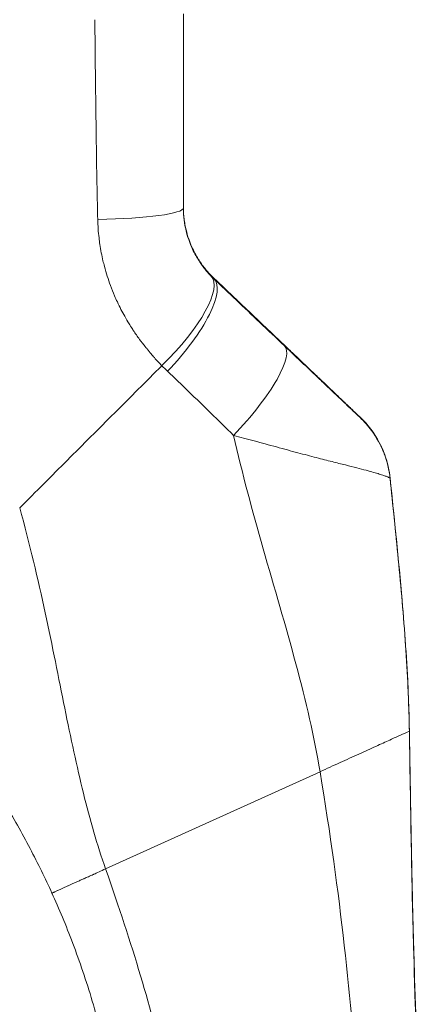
# Model space of a CAD drawing. Header units: inches. Extents: x 1 to 178, y 1 to 113.
# Tile 23 of 66: x 15.985 to 16.79, y 59.102 to 61.078. Entities that reach past the tile are written whole.
import ezdxf

# ---------------------------------------------------------------- set-up
doc = ezdxf.new("R2010")
doc.units = ezdxf.units.IN
doc.header["$LTSCALE"] = 10.666667
doc.header["$MEASUREMENT"] = 0
doc.layers.add('Visible (ANSI)', color=7, linetype='Continuous', lineweight=13)
doc.layers.add('Visible Narrow (ANSI)', color=7, linetype='Continuous', lineweight=18)

msp = doc.modelspace()

# ---------------------------------------------------------------- linework, layer by layer
at = {"layer": 'Visible (ANSI)'}
for centre, major_axis, ratio, start_param, end_param in [((16.5785, 60.7409), (-0.2377, -0.1397), 0.832675, 0.198438, 0.234151), ((16.5319, 60.1376), (0.093, 0.1735), 0.999994, 5.364428, 6.015464), ((16.5319, 60.1369), (0.1587, 0.1164), 0.999986, 5.754036, 6.283764)]:
    msp.add_ellipse(centre, major_axis=major_axis, ratio=ratio, start_param=start_param, end_param=end_param, dxfattribs=at)
for points, knots in [([(16.313, 60.7005), (16.313, 60.7412), (16.313, 60.7828), (16.313, 60.8253), (16.313, 60.8678), (16.313, 60.9112), (16.313, 60.9553), (16.313, 60.9995), (16.313, 61.0444), (16.313, 61.0902)], [0, 0, 0, 0, 0.3333333, 0.3333333, 0.3333333, 0.6666667, 0.6666667, 0.6666667, 1, 1, 1, 1]), ([(16.313, 60.7019), (16.313, 60.6933), (16.3136, 60.6852), (16.3145, 60.6776), (16.3155, 60.6701), (16.3168, 60.663), (16.3184, 60.6565), (16.3199, 60.6499), (16.3217, 60.6438), (16.3236, 60.6382), (16.3256, 60.6325), (16.3276, 60.6273), (16.3297, 60.6225), (16.3319, 60.6177), (16.334, 60.6133), (16.3362, 60.6092), (16.3384, 60.6051), (16.3406, 60.6013), (16.3428, 60.5978), (16.345, 60.5942), (16.3472, 60.591), (16.3493, 60.5879), (16.3515, 60.5849), (16.3536, 60.5821), (16.3558, 60.5794), (16.3579, 60.5767), (16.36, 60.5742), (16.3621, 60.5718), (16.3642, 60.5694), (16.3663, 60.5671), (16.3684, 60.5649)], [0, 0, 0, 0, 0.1, 0.1, 0.1, 0.2, 0.2, 0.2, 0.3, 0.3, 0.3, 0.4, 0.4, 0.4, 0.5, 0.5, 0.5, 0.6, 0.6, 0.6, 0.7, 0.7, 0.7, 0.8, 0.8, 0.8, 0.9, 0.9, 0.9, 1, 1, 1, 1]), ([(16.5157, 60.4247), (16.5214, 60.4192), (16.5277, 60.4133), (16.5345, 60.4068), (16.5414, 60.4002), (16.549, 60.393), (16.5564, 60.386), (16.5639, 60.3789), (16.5712, 60.3719), (16.578, 60.3655), (16.5848, 60.359), (16.591, 60.3531), (16.5968, 60.3476), (16.6026, 60.3421), (16.6078, 60.3371), (16.6126, 60.3325), (16.6175, 60.3279), (16.6218, 60.3238), (16.6258, 60.32), (16.6298, 60.3162), (16.6334, 60.3127), (16.6367, 60.3096), (16.64, 60.3065), (16.6429, 60.3038), (16.6455, 60.3013), (16.6481, 60.2988), (16.6504, 60.2966), (16.6524, 60.2947), (16.6544, 60.2927), (16.6562, 60.2911), (16.6577, 60.2896), (16.6592, 60.2882), (16.6605, 60.2869), (16.6616, 60.2859), (16.6628, 60.2848), (16.6637, 60.284), (16.6644, 60.2832), (16.6652, 60.2825), (16.6658, 60.282), (16.6662, 60.2815), (16.6667, 60.2811), (16.667, 60.2808), (16.6672, 60.2806), (16.6674, 60.2804), (16.6675, 60.2803), (16.6675, 60.2803)], [0, 0, 0, 0, 0.0666667, 0.0666667, 0.0666667, 0.1333333, 0.1333333, 0.1333333, 0.2, 0.2, 0.2, 0.2666667, 0.2666667, 0.2666667, 0.3333333, 0.3333333, 0.3333333, 0.4, 0.4, 0.4, 0.4666667, 0.4666667, 0.4666667, 0.5333333, 0.5333333, 0.5333333, 0.6, 0.6, 0.6, 0.6666667, 0.6666667, 0.6666667, 0.7333333, 0.7333333, 0.7333333, 0.8, 0.8, 0.8, 0.8666667, 0.8666667, 0.8666667, 0.9333333, 0.9333333, 0.9333333, 1, 1, 1, 1]), ([(16.7085, 60.2243), (16.7085, 60.2243), (16.7086, 60.2242), (16.7091, 60.2232), (16.7107, 60.2201), (16.7144, 60.2111), (16.7157, 60.208), (16.719, 60.1989), (16.7212, 60.192), (16.7251, 60.1761), (16.7268, 60.167), (16.7277, 60.1575)], [0.3053987, 0.3053987, 0.3053987, 0.3053987, 0.3282616, 0.3282616, 0.4478101, 0.4478101, 0.4954122, 0.4954122, 0.5678673, 0.5678673, 0.6460099, 0.6460099, 0.6460099, 0.6460099]), ([(16.7277, 60.1575), (16.7362, 60.0759), (16.7448, 59.9943), (16.757, 59.8513), (16.7614, 59.7898), (16.7646, 59.717), (16.765, 59.7054), (16.7655, 59.69), (16.7656, 59.686), (16.7658, 59.6781), (16.7659, 59.6743), (16.766, 59.6695), (16.7661, 59.668), (16.7662, 59.6642), (16.7662, 59.6625), (16.7663, 59.656), (16.7663, 59.656), (16.7663, 59.6549), (16.7663, 59.6548), (16.7663, 59.6548)], [0.000007, 0.000007, 0.000007, 0.000007, 0.62501, 0.62501, 1.093866, 1.093866, 1.181845, 1.181845, 1.213164, 1.213164, 1.244798, 1.244798, 1.260531, 1.260531, 1.292347, 1.292347, 1.419912, 1.419912, 1.535065, 1.535065, 1.535065, 1.535065]), ([(16.7664, 59.6512), (16.7654, 59.7078), (16.7626, 59.7656), (16.7587, 59.8231), (16.7547, 59.8809), (16.7496, 59.9386), (16.7442, 59.9946), (16.7388, 60.0506), (16.7331, 60.105), (16.7277, 60.1572)], [0.0020287, 0.0020287, 0.0020287, 0.0020287, 0.3333333, 0.3333333, 0.3333333, 0.6666667, 0.6666667, 0.6666667, 1, 1, 1, 1]), ([(16.0493, 59.3248), (16.036, 59.3542), (16.0214, 59.3841), (16.0053, 59.4147), (15.9892, 59.4453), (15.9716, 59.4764), (15.9523, 59.5079), (15.933, 59.5394), (15.9121, 59.5713), (15.8895, 59.6032), (15.867, 59.635), (15.8427, 59.6669), (15.8165, 59.6988)], [0, 0, 0, 0, 0.25, 0.25, 0.25, 0.5, 0.5, 0.5, 0.75, 0.75, 0.75, 1, 1, 1, 1]), ([(16.7664, 59.6499), (16.7664, 59.6495), (16.7664, 59.65), (16.7665, 59.6453), (16.7665, 59.6448), (16.7665, 59.6434), (16.7665, 59.6427), (16.7666, 59.6408), (16.7666, 59.6397), (16.7667, 59.6359), (16.7667, 59.633), (16.7669, 59.6241), (16.767, 59.618), (16.7672, 59.6015), (16.7674, 59.5911), (16.7681, 59.5496), (16.7686, 59.5184), (16.7707, 59.3938), (16.7726, 59.3004), (16.7779, 59.1121), (16.7813, 59.0174), (16.7859, 58.875), (16.7874, 58.8273), (16.789, 58.7546), (16.7895, 58.7286), (16.7899, 58.6959), (16.79, 58.6867), (16.7902, 58.6685), (16.7902, 58.6597), (16.7903, 58.6496), (16.7903, 58.6467), (16.7903, 58.6431), (16.7903, 58.6419), (16.7903, 58.6409), (16.7903, 58.6408), (16.7903, 58.6407), (16.7903, 58.6407), (16.7903, 58.6407), (16.7903, 58.6407), (16.7903, 58.6407), (16.7903, 58.6407), (16.7903, 58.6407)], [0, 0, 0, 0, 0.11596, 0.11596, 0.128622, 0.128622, 0.140261, 0.140261, 0.151942, 0.151942, 0.175588, 0.175588, 0.222215, 0.222215, 0.30144, 0.30144, 0.538979, 0.538979, 1.251692, 1.251692, 1.977703, 1.977703, 2.340156, 2.340156, 2.533366, 2.533366, 2.616428, 2.616428, 2.71591, 2.71591, 2.76555, 2.76555, 2.790634, 2.790634, 2.791809, 2.791809, 2.792533, 2.792533, 2.792714, 2.792714, 2.792736, 2.792736, 2.792736, 2.792736]), ([(16.7665, 59.6467), (16.7665, 59.6467), (16.7665, 59.6467), (16.7665, 59.6465), (16.7665, 59.6463), (16.7665, 59.6445), (16.7665, 59.6438), (16.7666, 59.6417), (16.7666, 59.6409), (16.7666, 59.639), (16.7666, 59.6381), (16.7667, 59.6357), (16.7667, 59.6341), (16.7667, 59.6307), (16.7668, 59.6289), (16.7668, 59.624), (16.7669, 59.621), (16.7671, 59.6112), (16.7672, 59.6044), (16.7676, 59.5773), (16.7679, 59.557), (16.7693, 59.4759), (16.7703, 59.4151), (16.7735, 59.2633), (16.7761, 59.1722), (16.7813, 59.0139), (16.7838, 58.9432), (16.786, 58.871), (16.7863, 58.861), (16.7867, 58.8471), (16.7868, 58.8422), (16.787, 58.8369), (16.787, 58.8355), (16.7871, 58.834), (16.7871, 58.8336), (16.7871, 58.8334), (16.7871, 58.8334), (16.7871, 58.8334)], [2.385573, 2.385573, 2.385573, 2.385573, 2.413423, 2.413423, 2.521095, 2.521095, 2.561563, 2.561563, 2.578262, 2.578262, 2.58963, 2.58963, 2.604275, 2.604275, 2.618931, 2.618931, 2.642678, 2.642678, 2.694264, 2.694264, 2.848836, 2.848836, 3.312396, 3.312396, 4.007988, 4.007988, 4.531684, 4.531684, 4.619556, 4.619556, 4.67259, 4.67259, 4.699088, 4.699088, 4.715138, 4.715138, 4.720726, 4.720726, 4.720726, 4.720726]), ([(16.1998, 58.629), (16.1998, 58.6628), (16.1988, 58.6986), (16.1963, 58.7371), (16.1938, 58.7756), (16.1898, 58.8168), (16.1841, 58.8585), (16.1783, 58.9001), (16.1709, 58.9423), (16.1619, 58.9841), (16.1529, 59.026), (16.1422, 59.0676), (16.1302, 59.108), (16.1182, 59.1484), (16.1049, 59.1877), (16.0912, 59.224), (16.0774, 59.2603), (16.0634, 59.2937), (16.0493, 59.3248)], [0, 0, 0, 0, 0.166667, 0.166667, 0.166667, 0.333333, 0.333333, 0.333333, 0.5, 0.5, 0.5, 0.666667, 0.666667, 0.666667, 0.833333, 0.833333, 0.833333, 1, 1, 1, 1])]:
    msp.add_open_spline(points, degree=3, knots=knots, dxfattribs=at)
for points in [[(16.3744, 60.559), (16.4211, 60.5146), (16.4682, 60.4699), (16.5157, 60.4247)], [(16.7277, 60.1575), (16.7277, 60.1575), (16.7277, 60.1575), (16.7277, 60.1575)], [(16.7664, 59.6509), (16.7661, 59.667), (16.7657, 59.6832), (16.7652, 59.6994)], [(16.7664, 59.6499), (16.7664, 59.6502), (16.7664, 59.6506), (16.7664, 59.6509)]]:
    msp.add_open_spline(points, degree=3, dxfattribs=at)
at = {"layer": 'Visible Narrow (ANSI)'}
for p, q in [((16.3743, 60.5578), (16.3743, 60.5591)), ((16.4693, 60.0298), (16.4693, 60.0298)), ((16.7664, 59.6502), (16.7664, 59.6509)), ((16.6447, 59.5948), (16.6447, 59.5948)), ((16.6379, 59.5916), (16.6379, 59.5916)), ((16.1569, 59.3735), (16.5871, 59.5686))]:
    msp.add_line(p, q, dxfattribs=at)
for centre, major_axis, ratio, start_param, end_param in [((16.0965, 61.0489), (-0.0591, 0), 0.001272, 3.988199, 3.988246), ((16.0965, 61.0031), (-0.0591, 0), 0.072912, 3.977832, 3.977939), ((16.1359, 60.7066), (-0.0197, 0), 0.571537, 4.488684, 4.488845), ((16.1162, 60.7005), (0.1969, 0), 0.118117, 4.83934, 6.283186), ((16.227, 60.4268), (0.1414, 0.1369), 0.308946, 4.716515, 6.282254), ((16.5785, 60.7396), (-0.238, -0.1393), 0.831457, 0.200743, 0.236456), ((16.2387, 60.4151), (0.1355, 0.1428), 0.305827, 4.703494, 6.282216), ((16.3801, 60.2809), (0.1355, 0.1427), 0.253962, 4.693282, 6.282231), ((16.5842, 60.6734), (-0.3713, -0.2142), 0.948231, 0.233246, 0.272361), ((16.5319, 60.1369), (0.1587, 0.1164), 0.999986, 0.000579, 0.17835), ((15.6888, 59.5696), (0.9716, 0), 0.999999, 0.032953, 0.032954)]:
    msp.add_ellipse(centre, major_axis=major_axis, ratio=ratio, start_param=start_param, end_param=end_param, dxfattribs=at)
for points, knots in [([(16.1411, 60.6774), (16.1401, 60.7197), (16.1393, 60.7625), (16.1386, 60.8063), (16.138, 60.85), (16.1374, 60.8947), (16.1368, 60.94), (16.1363, 60.9853), (16.1358, 61.0313), (16.1353, 61.0782)], [0.0000002, 0.0000002, 0.0000002, 0.0000002, 0.3333333, 0.3333333, 0.3333333, 0.6666667, 0.6666667, 0.6666667, 1, 1, 1, 1]), ([(16.313, 60.7015), (16.313, 60.697), (16.3132, 60.6925), (16.3135, 60.688), (16.3138, 60.6835), (16.3143, 60.679), (16.3148, 60.6749), (16.3154, 60.6708), (16.316, 60.667), (16.3167, 60.6637), (16.3173, 60.6604), (16.3179, 60.6576), (16.3184, 60.6556), (16.3189, 60.6535), (16.3192, 60.6522), (16.3194, 60.6517), (16.3195, 60.6512), (16.3194, 60.6515), (16.3191, 60.6526), (16.3188, 60.6538), (16.3183, 60.6559), (16.3177, 60.6587), (16.317, 60.6616), (16.3163, 60.6653), (16.3156, 60.6696), (16.3148, 60.674), (16.3142, 60.679), (16.3137, 60.6843), (16.3133, 60.6896), (16.313, 60.6952), (16.313, 60.7009)], [0, 0, 0, 0, 0.1, 0.1, 0.1, 0.2, 0.2, 0.2, 0.3, 0.3, 0.3, 0.4, 0.4, 0.4, 0.5, 0.5, 0.5, 0.6, 0.6, 0.6, 0.7, 0.7, 0.7, 0.8, 0.8, 0.8, 0.9, 0.9, 0.9, 1, 1, 1, 1]), ([(16.3684, 60.5636), (16.3663, 60.5658), (16.3642, 60.5681), (16.3621, 60.5705), (16.36, 60.5729), (16.3579, 60.5754), (16.3557, 60.5781), (16.3536, 60.5808), (16.3515, 60.5836), (16.3493, 60.5867), (16.3471, 60.5897), (16.345, 60.593), (16.3428, 60.5965), (16.3406, 60.6), (16.3384, 60.6038), (16.3362, 60.6079), (16.334, 60.612), (16.3318, 60.6164), (16.3297, 60.6212), (16.3276, 60.626), (16.3255, 60.6312), (16.3236, 60.6369), (16.3217, 60.6425), (16.3199, 60.6486), (16.3183, 60.6551), (16.3168, 60.6617), (16.3155, 60.6687), (16.3145, 60.6762), (16.3136, 60.6838), (16.313, 60.6919), (16.313, 60.7005)], [0, 0, 0, 0, 0.1, 0.1, 0.1, 0.2, 0.2, 0.2, 0.3, 0.3, 0.3, 0.4, 0.4, 0.4, 0.5, 0.5, 0.5, 0.6, 0.6, 0.6, 0.7, 0.7, 0.7, 0.8, 0.8, 0.8, 0.9, 0.9, 0.9, 0.9999999, 0.9999999, 0.9999999, 0.9999999]), ([(16.2699, 60.3836), (16.2648, 60.3888), (16.2598, 60.3942), (16.2548, 60.3998), (16.2527, 60.4022), (16.2505, 60.4046), (16.2484, 60.4071), (16.2456, 60.4104), (16.2428, 60.4137), (16.24, 60.4172), (16.2387, 60.4187), (16.2374, 60.4203), (16.2361, 60.4219), (16.2325, 60.4265), (16.2288, 60.4313), (16.2251, 60.4364), (16.2209, 60.4421), (16.2166, 60.4482), (16.2124, 60.4546), (16.2116, 60.4558), (16.2109, 60.4569), (16.2101, 60.458), (16.2081, 60.4612), (16.206, 60.4645), (16.2039, 60.4679), (16.201, 60.4727), (16.1981, 60.4777), (16.1952, 60.4828), (16.1902, 60.4917), (16.1853, 60.5012), (16.1805, 60.5115), (16.1786, 60.5155), (16.1767, 60.5196), (16.1749, 60.5239), (16.172, 60.5305), (16.1693, 60.5374), (16.1666, 60.5446), (16.1622, 60.5565), (16.1581, 60.5693), (16.1545, 60.583), (16.1535, 60.5867), (16.1526, 60.5905), (16.1517, 60.5943), (16.1493, 60.6047), (16.1471, 60.6157), (16.1454, 60.6271), (16.1448, 60.6315), (16.1442, 60.6359), (16.1437, 60.6404), (16.1423, 60.6521), (16.1414, 60.6644), (16.1411, 60.6774)], [0.0000001, 0.0000001, 0.0000001, 0.0000001, 0.1, 0.1, 0.1, 0.1430626, 0.1430626, 0.1430626, 0.2, 0.2, 0.2, 0.2257229, 0.2257229, 0.2257229, 0.3, 0.3, 0.3, 0.3850653, 0.3850653, 0.3850653, 0.4, 0.4, 0.4, 0.4414986, 0.4414986, 0.4414986, 0.5, 0.5, 0.5, 0.6, 0.6, 0.6, 0.639295, 0.639295, 0.639295, 0.7, 0.7, 0.7, 0.8, 0.8, 0.8, 0.8269053, 0.8269053, 0.8269053, 0.9, 0.9, 0.9, 0.927563, 0.927563, 0.927563, 1, 1, 1, 1]), ([(16.3743, 60.5591), (16.389, 60.5451), (16.404, 60.5308), (16.4194, 60.5162), (16.4348, 60.5016), (16.4505, 60.4867), (16.4665, 60.4715), (16.4825, 60.4562), (16.4989, 60.4406), (16.5157, 60.4247)], [0, 0, 0, 0, 0.333333, 0.333333, 0.333333, 0.666667, 0.666667, 0.666667, 1, 1, 1, 1]), ([(16.5157, 60.4236), (16.4989, 60.4395), (16.4825, 60.4551), (16.4665, 60.4703), (16.4505, 60.4855), (16.4348, 60.5004), (16.4194, 60.515), (16.404, 60.5296), (16.389, 60.5439), (16.3743, 60.5578)], [0, 0, 0, 0, 0.333333, 0.333333, 0.333333, 0.666667, 0.666667, 0.666667, 1, 1, 1, 1]), ([(16.6675, 60.2796), (16.6675, 60.2796), (16.6674, 60.2797), (16.6672, 60.2799), (16.667, 60.28), (16.6667, 60.2803), (16.6663, 60.2807), (16.6658, 60.2812), (16.6652, 60.2817), (16.6645, 60.2824), (16.6637, 60.2831), (16.6628, 60.284), (16.6617, 60.2851), (16.6606, 60.2861), (16.6592, 60.2874), (16.6577, 60.2889), (16.6561, 60.2903), (16.6543, 60.292), (16.6523, 60.294), (16.6502, 60.2959), (16.6479, 60.2981), (16.6452, 60.3006), (16.6426, 60.3031), (16.6397, 60.3059), (16.6365, 60.309), (16.6332, 60.312), (16.6297, 60.3154), (16.6257, 60.3191), (16.6218, 60.3228), (16.6176, 60.3269), (16.6129, 60.3313), (16.6082, 60.3358), (16.6031, 60.3406), (16.5975, 60.3459), (16.5919, 60.3512), (16.5858, 60.357), (16.5791, 60.3634), (16.5725, 60.3697), (16.5652, 60.3766), (16.5577, 60.3837), (16.5503, 60.3907), (16.5426, 60.398), (16.5355, 60.4048), (16.5284, 60.4115), (16.5219, 60.4177), (16.5157, 60.4236)], [0, 0, 0, 0, 0.066667, 0.066667, 0.066667, 0.133333, 0.133333, 0.133333, 0.2, 0.2, 0.2, 0.266667, 0.266667, 0.266667, 0.333333, 0.333333, 0.333333, 0.4, 0.4, 0.4, 0.466667, 0.466667, 0.466667, 0.533333, 0.533333, 0.533333, 0.6, 0.6, 0.6, 0.666667, 0.666667, 0.666667, 0.733333, 0.733333, 0.733333, 0.8, 0.8, 0.8, 0.866667, 0.866667, 0.866667, 0.933333, 0.933333, 0.933333, 1, 1, 1, 1]), ([(15.9846, 60.0984), (16.001, 60.1147), (16.0171, 60.1308), (16.033, 60.1467), (16.0489, 60.1626), (16.0645, 60.1782), (16.0802, 60.1939), (16.0959, 60.2096), (16.1116, 60.2254), (16.1274, 60.2412), (16.1432, 60.2569), (16.159, 60.2728), (16.1749, 60.2886), (16.1907, 60.3045), (16.2067, 60.3204), (16.2224, 60.3362), (16.2382, 60.352), (16.2539, 60.3676), (16.2699, 60.3836)], [0, 0, 0, 0, 0.166667, 0.166667, 0.166667, 0.333333, 0.333333, 0.333333, 0.5, 0.5, 0.5, 0.666667, 0.666667, 0.666667, 0.833333, 0.833333, 0.833333, 1, 1, 1, 1]), ([(16.4137, 60.2438), (16.3982, 60.259), (16.383, 60.2739), (16.368, 60.2885), (16.3531, 60.3031), (16.3384, 60.3173), (16.324, 60.3313), (16.3095, 60.3453), (16.2953, 60.359), (16.2812, 60.3724)], [0, 0, 0, 0, 0.333333, 0.333333, 0.333333, 0.666667, 0.666667, 0.666667, 1, 1, 1, 1]), ([(16.6675, 60.2803), (16.6673, 60.2804), (16.6674, 60.2803), (16.6674, 60.2802), (16.6675, 60.2801), (16.6675, 60.28), (16.6675, 60.2799), (16.6675, 60.2798), (16.6675, 60.2799), (16.6674, 60.2798), (16.6674, 60.2798), (16.6673, 60.2798), (16.6675, 60.2796)], [0, 0, 0, 0, 0.25, 0.25, 0.25, 0.5, 0.5, 0.5, 0.75, 0.75, 0.75, 1, 1, 1, 1]), ([(16.5871, 59.5686), (16.5756, 59.638), (16.5588, 59.7097), (16.5387, 59.785), (16.5186, 59.8603), (16.4951, 59.9392), (16.4731, 60.0161), (16.4512, 60.0931), (16.4307, 60.1681), (16.4137, 60.2438)], [0, 0, 0, 0, 0.3333333, 0.3333333, 0.3333333, 0.6666667, 0.6666667, 0.6666667, 0.9999999, 0.9999999, 0.9999999, 0.9999999]), ([(16.7277, 60.1572), (16.7277, 60.1575), (16.7275, 60.1578), (16.727, 60.1582), (16.7265, 60.1585), (16.7258, 60.159), (16.7248, 60.1594), (16.7238, 60.1599), (16.7225, 60.1605), (16.7209, 60.1611), (16.7192, 60.1618), (16.7172, 60.1625), (16.7148, 60.1633), (16.7123, 60.1642), (16.7095, 60.1651), (16.7061, 60.1661), (16.7028, 60.1671), (16.6989, 60.1682), (16.6945, 60.1695), (16.6901, 60.1707), (16.6851, 60.1721), (16.6794, 60.1736), (16.6738, 60.1751), (16.6676, 60.1767), (16.6607, 60.1785), (16.6538, 60.1803), (16.6462, 60.1822), (16.638, 60.1843), (16.6298, 60.1864), (16.6209, 60.1886), (16.6112, 60.1911), (16.6015, 60.1935), (16.591, 60.1962), (16.5795, 60.1991), (16.5681, 60.2021), (16.5558, 60.2053), (16.5424, 60.2089), (16.5291, 60.2124), (16.5147, 60.2163), (16.4998, 60.2204), (16.4849, 60.2245), (16.4696, 60.2287), (16.455, 60.2327), (16.4405, 60.2366), (16.4268, 60.2403), (16.4137, 60.2438)], [0, 0, 0, 0, 0.0666667, 0.0666667, 0.0666667, 0.1333333, 0.1333333, 0.1333333, 0.2, 0.2, 0.2, 0.2666667, 0.2666667, 0.2666667, 0.3333333, 0.3333333, 0.3333333, 0.4, 0.4, 0.4, 0.4666667, 0.4666667, 0.4666667, 0.5333333, 0.5333333, 0.5333333, 0.6, 0.6, 0.6, 0.6666667, 0.6666667, 0.6666667, 0.7333333, 0.7333333, 0.7333333, 0.8, 0.8, 0.8, 0.8666667, 0.8666667, 0.8666667, 0.9333333, 0.9333333, 0.9333333, 0.9999998, 0.9999998, 0.9999998, 0.9999998]), ([(16.7277, 60.1575), (16.7277, 60.1575), (16.7277, 60.1575), (16.7277, 60.1575), (16.7277, 60.1574), (16.7277, 60.1574), (16.7277, 60.1574)], [0.4870699, 0.4870699, 0.4870699, 0.4870699, 0.5, 0.5, 0.5, 0.7013312, 0.7013312, 0.7013312, 0.7013312]), ([(16.1569, 59.3735), (16.1401, 59.4215), (16.1256, 59.4721), (16.1123, 59.5257), (16.0991, 59.5794), (16.0871, 59.6362), (16.0749, 59.6964), (16.0627, 59.7567), (16.0502, 59.8205), (16.0358, 59.8877), (16.0214, 59.9549), (16.0049, 60.0256), (15.9846, 60.0984)], [0, 0, 0, 0, 0.25, 0.25, 0.25, 0.5, 0.5, 0.5, 0.75, 0.75, 0.75, 1, 1, 1, 1]), ([(16.5871, 59.5686), (16.6009, 59.5749), (16.6142, 59.5809), (16.6273, 59.5868), (16.6403, 59.5927), (16.653, 59.5985), (16.6651, 59.604), (16.6771, 59.6095), (16.6885, 59.6146), (16.6989, 59.6194), (16.7094, 59.6241), (16.7189, 59.6285), (16.7272, 59.6322), (16.7356, 59.636), (16.7427, 59.6393), (16.7486, 59.642), (16.7544, 59.6446), (16.7589, 59.6467), (16.7619, 59.6481), (16.7649, 59.6494), (16.7664, 59.6501), (16.7664, 59.6502)], [0, 0, 0, 0, 0.142857, 0.142857, 0.142857, 0.285714, 0.285714, 0.285714, 0.428571, 0.428571, 0.428571, 0.571429, 0.571429, 0.571429, 0.714286, 0.714286, 0.714286, 0.857143, 0.857143, 0.857143, 1, 1, 1, 1]), ([(16.7903, 58.629), (16.7903, 58.7291), (16.7874, 58.8301), (16.7838, 58.9371), (16.7803, 59.044), (16.7762, 59.1568), (16.7733, 59.2744), (16.7704, 59.392), (16.7686, 59.5143), (16.7664, 59.6502)], [0, 0, 0, 0, 0.333333, 0.333333, 0.333333, 0.666667, 0.666667, 0.666667, 1, 1, 1, 1]), ([(16.6722, 58.6289), (16.6722, 58.7177), (16.6693, 58.8102), (16.6633, 58.9085), (16.6573, 59.0067), (16.6482, 59.1107), (16.6358, 59.22), (16.6235, 59.3293), (16.6079, 59.444), (16.5871, 59.5686)], [0, 0, 0, 0, 0.333333, 0.333333, 0.333333, 0.666667, 0.666667, 0.666667, 1, 1, 1, 1]), ([(16.0493, 59.3248), (16.0493, 59.3248), (16.0498, 59.325), (16.0507, 59.3254), (16.0511, 59.3256), (16.0515, 59.3258), (16.0521, 59.3261), (16.0521, 59.3261), (16.0521, 59.3261), (16.0522, 59.3261), (16.0527, 59.3264), (16.0534, 59.3267), (16.0541, 59.327), (16.0548, 59.3273), (16.0555, 59.3276), (16.0563, 59.328), (16.0571, 59.3283), (16.0579, 59.3287), (16.0588, 59.3291), (16.059, 59.3292), (16.0592, 59.3293), (16.0594, 59.3294), (16.0601, 59.3297), (16.0607, 59.3299), (16.0614, 59.3302), (16.0622, 59.3306), (16.0632, 59.3311), (16.0641, 59.3315), (16.065, 59.3319), (16.0659, 59.3323), (16.0669, 59.3327), (16.0678, 59.3331), (16.0687, 59.3336), (16.0697, 59.334), (16.0706, 59.3344), (16.0716, 59.3349), (16.0726, 59.3353), (16.0735, 59.3357), (16.0745, 59.3362), (16.0754, 59.3366), (16.0773, 59.3374), (16.0792, 59.3383), (16.0812, 59.3392), (16.0814, 59.3393), (16.0816, 59.3394), (16.0818, 59.3395), (16.0835, 59.3402), (16.0852, 59.341), (16.087, 59.3418), (16.0889, 59.3427), (16.0909, 59.3436), (16.093, 59.3445), (16.0939, 59.345), (16.0949, 59.3454), (16.0959, 59.3459), (16.097, 59.3464), (16.0981, 59.3469), (16.0993, 59.3474), (16.1015, 59.3484), (16.1038, 59.3494), (16.1061, 59.3505), (16.1083, 59.3515), (16.1106, 59.3525), (16.1129, 59.3536), (16.1132, 59.3537), (16.1135, 59.3538), (16.1137, 59.3539), (16.1165, 59.3552), (16.1194, 59.3565), (16.1223, 59.3578), (16.1255, 59.3593), (16.1288, 59.3608), (16.1323, 59.3623), (16.1325, 59.3624), (16.1328, 59.3626), (16.1331, 59.3627), (16.1365, 59.3642), (16.14, 59.3658), (16.1437, 59.3675), (16.1479, 59.3694), (16.1524, 59.3714), (16.1569, 59.3735)], [0, 0, 0, 0, 0.086694, 0.086694, 0.086694, 0.125, 0.125, 0.125, 0.127343, 0.127343, 0.127343, 0.166453, 0.166453, 0.166453, 0.204111, 0.204111, 0.204111, 0.240439, 0.240439, 0.240439, 0.25, 0.25, 0.25, 0.275543, 0.275543, 0.275543, 0.309527, 0.309527, 0.309527, 0.342483, 0.342483, 0.342483, 0.374493, 0.374493, 0.374493, 0.405634, 0.405634, 0.405634, 0.435916, 0.435916, 0.435916, 0.493881, 0.493881, 0.493881, 0.5, 0.5, 0.5, 0.548564, 0.548564, 0.548564, 0.60087, 0.60087, 0.60087, 0.625, 0.625, 0.625, 0.651766, 0.651766, 0.651766, 0.702717, 0.702717, 0.702717, 0.75, 0.75, 0.75, 0.755386, 0.755386, 0.755386, 0.811213, 0.811213, 0.811213, 0.870437, 0.870437, 0.870437, 0.875, 0.875, 0.875, 0.933114, 0.933114, 0.933114, 1, 1, 1, 1]), ([(16.3179, 58.6289), (16.3179, 58.6791), (16.3148, 58.7324), (16.3083, 58.7883), (16.3017, 58.8442), (16.2918, 58.9028), (16.2782, 58.9646), (16.2646, 59.0263), (16.2474, 59.0912), (16.2271, 59.1589), (16.2068, 59.2267), (16.1835, 59.2973), (16.1569, 59.3735)], [0, 0, 0, 0, 0.25, 0.25, 0.25, 0.5, 0.5, 0.5, 0.75, 0.75, 0.75, 1, 1, 1, 1])]:
    msp.add_open_spline(points, degree=3, knots=knots, dxfattribs=at)
for points in [[(16.7277, 60.1579), (16.7276, 60.1579), (16.7276, 60.1579), (16.7276, 60.1579)], [(16.7276, 60.1574), (16.7276, 60.1574), (16.7276, 60.1574), (16.7276, 60.1574)], [(16.7664, 59.6502), (16.7664, 59.6505), (16.7664, 59.6509), (16.7664, 59.6512)]]:
    msp.add_open_spline(points, degree=3, dxfattribs=at)

doc.saveas('drawing.dxf')
